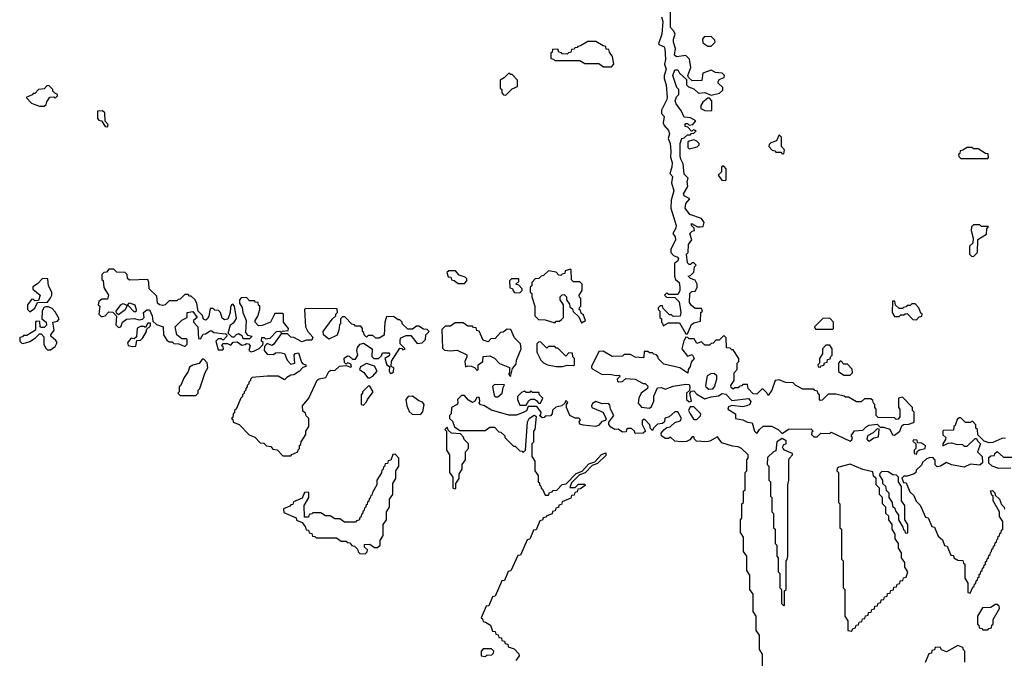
# Model space of a CAD drawing. Extents: x 2889633 to 3052318, y 540750 to 918690.
# Tile 169 of 256: x 2913180 to 2919410, y 720359 to 724397. Entities that reach past the tile are written whole.
import ezdxf

# ---------------------------------------------------------------- set-up
doc = ezdxf.new("R2010")
doc.units = 0

msp = doc.modelspace()

# ---------------------------------------------------------------- linework, layer by layer
at = {"layer": '0CON02XD'}
for points in [[(2917240.8, 724415), (2917248.8, 724385), (2917243.6, 724306.4), (2917222.5, 724245), (2917227.5, 724237.5), (2917255, 724227.5), (2917261.2, 724215), (2917266.2, 724145), (2917260, 724115), (2917271.2, 724085), (2917257.5, 724045), (2917257.5, 724025), (2917271.2, 723985), (2917276.2, 723905), (2917275, 723892.5), (2917240, 723825), (2917240, 723805), (2917257.5, 723785), (2917252.5, 723745), (2917258.3, 723728.3), (2917285, 723697.5), (2917291.2, 723675), (2917283.3, 723645), (2917296, 723615), (2917300.8, 723565), (2917297, 723527), (2917308, 723495), (2917305.8, 723465), (2917293.3, 723425), (2917310, 723405), (2917303.3, 723365), (2917318, 723315), (2917301.2, 723255), (2917300, 723205), (2917333.8, 723095), (2917331.7, 723078.3), (2917312.5, 723045), (2917326.7, 723025), (2917330, 723005), (2917300, 722945), (2917300, 722925), (2917317, 722907), (2917342.5, 722895), (2917347.5, 722885), (2917345, 722872.5), (2917322.5, 722855), (2917322.5, 722775), (2917330, 722755), (2917352.5, 722735), (2917356.7, 722705), (2917356.4, 722683.6), (2917345, 722660), (2917285, 722660), (2917275, 722670), (2917260, 722655), (2917271.7, 722641.7), (2917325, 722640), (2917353, 722613), (2917362.5, 722545), (2917358.3, 722521.7), (2917315, 722520), (2917305, 722530), (2917291.7, 722531.7), (2917251.7, 722571.7), (2917248.3, 722588.3), (2917231.7, 722588.3), (2917220, 722575), (2917220, 722565), (2917230, 722555), (2917230, 722515), (2917240, 722505), (2917240, 722485), (2917248.3, 722478.3), (2917251.7, 722461.7), (2917285, 722480), (2917355, 722480), (2917395, 722410), (2917405, 722410), (2917430.7, 722469.3), (2917445, 722480), (2917488.3, 722491.7), (2917490, 722545), (2917500, 722555), (2917495, 722570), (2917455, 722570), (2917430, 722590), (2917418.3, 722608.3), (2917420, 722665), (2917432.5, 722677.5), (2917455, 722680), (2917466.4, 722703.6), (2917467.5, 722725), (2917455, 722750), (2917425, 722760), (2917410, 722775), (2917425, 722780), (2917445, 722800), (2917450, 722835), (2917460, 722845), (2917445, 722860), (2917435, 722860), (2917425, 722850), (2917415, 722850), (2917405, 722860), (2917400, 722915), (2917410, 722925), (2917412.5, 722975), (2917432.5, 723005), (2917420, 723045), (2917435, 723060), (2917450, 723065), (2917448.3, 723078.3), (2917430, 723095), (2917431.7, 723108.3), (2917468.3, 723088.3), (2917485, 723087.5), (2917505, 723090), (2917510, 723115), (2917495, 723140), (2917420, 723165), (2917390, 723205), (2917394.2, 723235.8), (2917420, 723265), (2917385, 723282.5), (2917380, 723295), (2917407, 723343), (2917402.5, 723375), (2917410, 723395), (2917385, 723420), (2917377.5, 723485), (2917362.5, 723515), (2917360, 723535), (2917360, 723615), (2917370, 723645), (2917385, 723650), (2917405, 723670), (2917425, 723670), (2917431.7, 723678.3), (2917445, 723680), (2917460, 723695), (2917445, 723700), (2917431.7, 723691.7), (2917408.3, 723718.3), (2917391.7, 723721.7), (2917390, 723735), (2917395, 723740), (2917405, 723740), (2917415, 723730), (2917440, 723735), (2917458.3, 723758.3), (2917425, 723777.5), (2917385, 723780), (2917368.3, 723818.3), (2917333.3, 723865), (2917327.5, 723885), (2917335, 723910), (2917350, 723925), (2917350, 723955), (2917338.3, 723968.3), (2917312.5, 724045), (2917325, 724080), (2917345, 724080), (2917355, 724060), (2917398.3, 724018.3), (2917400, 723985), (2917411.7, 723971.7), (2917445, 723960), (2917475, 723932.5), (2917515, 723937.5), (2917555, 723920), (2917607, 723933), (2917628.3, 723951.7), (2917628.3, 723968.3), (2917600, 723995), (2917600, 724005), (2917605, 724020), (2917638.3, 724031.7), (2917640, 724045), (2917625, 724060), (2917583.6, 724063.6), (2917555, 724077.5), (2917501.7, 724058.3), (2917497, 724013), (2917435, 724010), (2917411.7, 724031.7), (2917407.5, 724045), (2917427.5, 724095), (2917418.3, 724148.3), (2917395, 724170), (2917335, 724162.5), (2917323, 724173), (2917330, 724215), (2917316.7, 724255), (2917316.7, 724275), (2917327.5, 724305), (2917320, 724325), (2917298.3, 724348.3), (2917298.8, 724485)], [(2916925, 724100), (2916940, 724115), (2916930, 724165), (2916911.7, 724191.7), (2916908.3, 724208.3), (2916891.7, 724211.7), (2916888.3, 724228.3), (2916871.7, 724231.7), (2916825, 724260), (2916775, 724260), (2916728.3, 724231.7), (2916711.7, 724228.3), (2916708.3, 724221.7), (2916691.7, 724218.3), (2916688.3, 724211.7), (2916671.7, 724208.3), (2916668.3, 724191.7), (2916651.7, 724188.3), (2916645, 724180), (2916611.7, 724181.7), (2916608.3, 724188.3), (2916591.7, 724191.7), (2916585, 724210), (2916551.7, 724208.3), (2916548.3, 724191.7), (2916540, 724185), (2916541.7, 724151.7), (2916558.3, 724148.3), (2916565, 724140), (2916725, 724140), (2916755, 724120), (2916845, 724120), (2916875, 724100), (2916925, 724100)], [(2917555, 724230), (2917580, 724255), (2917578.3, 724268.3), (2917555, 724290), (2917511.7, 724288.3), (2917500, 724275), (2917501.7, 724251.7), (2917535, 724230), (2917555, 724230)], [(2916255, 723920), (2916295, 723960), (2916330, 723975), (2916330, 724015), (2916295, 724050), (2916285, 724050), (2916275, 724060), (2916245, 724030), (2916220, 724015), (2916220, 723965), (2916230, 723955), (2916230, 723935), (2916241.7, 723921.7), (2916255, 723920)], [(2913335, 723850), (2913348.3, 723861.7), (2913351.7, 723878.3), (2913371.7, 723908.3), (2913395, 723910), (2913405, 723900), (2913420, 723915), (2913420, 723925), (2913401.7, 723931.7), (2913390, 723945), (2913390, 723955), (2913365, 723980), (2913351.7, 723978.3), (2913335, 723960), (2913300, 723955), (2913275, 723930), (2913265, 723930), (2913258.3, 723921.7), (2913220, 723905), (2913255, 723870), (2913275, 723860), (2913305, 723850), (2913335, 723850)], [(2917555, 723820), (2917560, 723825), (2917560, 723885), (2917545, 723900), (2917535, 723900), (2917502.5, 723875), (2917490, 723855), (2917490, 723835), (2917515, 723822.5), (2917555, 723820)], [(2913735, 723720), (2913740, 723735), (2913720, 723755), (2913718.3, 723808.3), (2913705, 723820), (2913671.7, 723818.3), (2913671.7, 723771.7), (2913681.7, 723761.7), (2913698.3, 723758.3), (2913721.7, 723721.7), (2913735, 723720)], [(2917415, 723580), (2917425, 723582.5), (2917467, 723593), (2917480, 723605), (2917480, 723615), (2917465, 723630), (2917445, 723637.5), (2917415, 723630), (2917408.3, 723621.7), (2917408.3, 723588.3), (2917415, 723580)], [(2918015, 723550), (2918020, 723575), (2918000, 723595), (2918000, 723655), (2917985, 723670), (2917968.3, 723631.7), (2917931.7, 723618.3), (2917921.7, 723608.3), (2917920, 723595), (2917941.7, 723571.7), (2917958.3, 723568.3), (2917965, 723560), (2917995, 723560), (2918001.7, 723551.7), (2918015, 723550)], [(2919305, 723520), (2919310, 723525), (2919308.3, 723548.3), (2919291.7, 723551.7), (2919245, 723580), (2919215, 723580), (2919205, 723590), (2919175, 723590), (2919148.3, 723571.7), (2919131.7, 723568.3), (2919128.3, 723551.7), (2919120, 723545), (2919121.7, 723531.7), (2919135, 723520), (2919305, 723520)], [(2917645, 723380), (2917650, 723385), (2917650, 723455), (2917635, 723470), (2917625, 723470), (2917620, 723465), (2917620, 723435), (2917600, 723415), (2917621.7, 723381.7), (2917645, 723380)], [(2919215, 722900), (2919240, 722925), (2919241.7, 723008.3), (2919298.3, 723041.7), (2919300, 723075), (2919310, 723090), (2919265, 723090), (2919255, 723100), (2919215, 723100), (2919201.7, 723088.3), (2919200, 723065), (2919212.5, 723015), (2919210, 722985), (2919190, 722965), (2919190, 722915), (2919201.7, 722901.7), (2919215, 722900)], [(2914645, 722297.5), (2914665, 722302.5), (2914695, 722317.5), (2914718.3, 722341.7), (2914720, 722355), (2914710, 722365), (2914712.5, 722387.5), (2914727, 722387), (2914735, 722380), (2914765, 722382.5), (2914803.9, 722426.1), (2914825, 722427.5), (2914835, 722420), (2914843, 722427), (2914878.3, 722431.7), (2914880, 722445), (2914850, 722485), (2914850, 722535), (2914845, 722540), (2914795, 722540), (2914766.4, 722483.6), (2914715, 722462.5), (2914691.7, 722461.7), (2914670, 722485), (2914670, 722495), (2914687, 722523), (2914700, 722565), (2914700, 722585), (2914691.7, 722591.7), (2914688.3, 722608.3), (2914671.7, 722611.7), (2914665, 722620), (2914635, 722620), (2914615, 722640), (2914581.7, 722638.3), (2914570, 722625), (2914570, 722605), (2914587, 722577), (2914592.5, 722545), (2914612.5, 722495), (2914608.3, 722418.3), (2914621.7, 722401.7), (2914650, 722395), (2914635, 722380), (2914595, 722380), (2914590, 722395), (2914565, 722410), (2914550, 722405), (2914535, 722390), (2914525, 722390), (2914500, 722415), (2914513, 722467), (2914536.4, 722483.6), (2914551.7, 722508.3), (2914540, 722585), (2914528.3, 722598.3), (2914520, 722595), (2914513, 722577), (2914512.5, 722545), (2914496.7, 722503.3), (2914475, 722500), (2914460.7, 722510.7), (2914450, 722545), (2914438.3, 722558.3), (2914415, 722560), (2914405, 722570), (2914385, 722570), (2914377, 722523), (2914366.4, 722503.6), (2914355, 722497.5), (2914343.6, 722503.6), (2914337, 722527), (2914310, 722555), (2914301.7, 722601.7), (2914290, 722625), (2914265, 722650), (2914255, 722650), (2914245, 722660), (2914225, 722660), (2914195, 722630), (2914181.7, 722628.3), (2914175, 722620), (2914125, 722620), (2914100, 722595), (2914085, 722590), (2914065, 722593.3), (2914052.5, 722605), (2914048.3, 722648.3), (2914000, 722695), (2913997.5, 722735), (2913990, 722755), (2913875, 722750), (2913861.7, 722761.7), (2913860, 722785), (2913848.3, 722798.3), (2913795, 722800), (2913775, 722820), (2913745, 722820), (2913728.3, 722801.7), (2913711.7, 722798.3), (2913700, 722785), (2913700, 722755), (2913707.5, 722747.5), (2913713, 722703), (2913742.5, 722655), (2913735, 722630), (2913700.7, 722629.3), (2913680, 722615), (2913677.5, 722595), (2913687.5, 722585), (2913680, 722535), (2913695, 722520), (2913705, 722520), (2913720, 722525), (2913745, 722550), (2913768.3, 722548.3), (2913791.7, 722521.7), (2913788.3, 722468.3), (2913805, 722450), (2913820, 722455), (2913830, 722485), (2913855, 722502.5), (2913905, 722507.5), (2913935, 722500), (2913957, 722503), (2913967.5, 722515), (2913963.9, 722546.1), (2913985, 722562.5), (2914001.7, 722561.7), (2914017.5, 722525), (2914021.7, 722491.7), (2914045, 722470), (2914087.5, 722455), (2914090, 722405), (2914110.7, 722370.7), (2914125, 722360), (2914145, 722360), (2914155, 722350), (2914187, 722347), (2914225, 722330), (2914240, 722345), (2914240, 722375), (2914235, 722380), (2914205, 722380), (2914173.8, 722403.8), (2914163.3, 722455), (2914205, 722497.5), (2914240, 722515), (2914240, 722545), (2914275, 722552.5), (2914302.5, 722515), (2914280, 722495), (2914280, 722485), (2914306.7, 722455), (2914311.7, 722381.7), (2914325, 722380), (2914341.7, 722408.3), (2914355, 722410), (2914385, 722430), (2914395, 722430), (2914408.3, 722418.3), (2914481.7, 722411.7), (2914488.3, 722408.3), (2914490, 722395), (2914468.3, 722371.7), (2914455, 722380), (2914435, 722380), (2914420, 722365), (2914435, 722310), (2914465, 722310), (2914470, 722315), (2914468.3, 722328.3), (2914460, 722335), (2914465, 722350), (2914495, 722350), (2914515, 722340), (2914531.7, 722358.3), (2914555, 722360), (2914585, 722340), (2914607, 722343), (2914615, 722350), (2914628.3, 722348.3), (2914637.5, 722335), (2914630, 722305), (2914645, 722297.5)], [(2915995, 722730), (2916010, 722745), (2916008.3, 722758.3), (2915998.3, 722768.3), (2915961.7, 722781.7), (2915938.3, 722808.3), (2915895, 722810), (2915881.7, 722798.3), (2915891.7, 722771.7), (2915908.3, 722768.3), (2915911.7, 722751.7), (2915928.3, 722748.3), (2915955, 722730), (2915995, 722730)], [(2916735, 722480), (2916760, 722495), (2916748.3, 722528.3), (2916731.7, 722541.7), (2916728.3, 722558.3), (2916720, 722565), (2916721.7, 722578.3), (2916730, 722585), (2916730, 722635), (2916721.7, 722641.7), (2916720, 722655), (2916740, 722685), (2916740, 722725), (2916725, 722740), (2916685, 722740), (2916671.7, 722751.7), (2916670, 722815), (2916665, 722820), (2916631.7, 722808.3), (2916628.3, 722791.7), (2916611.7, 722788.3), (2916605, 722780), (2916591.7, 722781.7), (2916575, 722800), (2916525, 722810), (2916495, 722780), (2916480, 722775), (2916465, 722760), (2916441.7, 722758.3), (2916420, 722735), (2916420, 722715), (2916410, 722705), (2916410, 722675), (2916420, 722665), (2916420, 722645), (2916440, 722585), (2916440, 722525), (2916461.7, 722501.7), (2916505, 722500), (2916565, 722480), (2916575, 722490), (2916595, 722490), (2916608.3, 722501.7), (2916620, 722515), (2916620, 722595), (2916600, 722625), (2916600, 722645), (2916611.7, 722658.3), (2916625, 722660), (2916640, 722645), (2916640, 722625), (2916658.3, 722598.3), (2916661.7, 722581.7), (2916678.3, 722568.3), (2916681.7, 722551.7), (2916718.3, 722518.3), (2916735, 722480)], [(2913245, 722550), (2913276.4, 722573.6), (2913291.7, 722608.3), (2913355, 722610), (2913372.5, 722635), (2913382.5, 722655), (2913382.5, 722675), (2913362.5, 722715), (2913358.3, 722758.3), (2913325, 722760), (2913293, 722727), (2913263, 722707), (2913263.6, 722693.6), (2913310, 722655), (2913298.3, 722621.7), (2913275, 722620), (2913265, 722630), (2913255, 722627.5), (2913230, 722595), (2913230, 722565), (2913245, 722550)], [(2916345, 722670), (2916360, 722685), (2916360, 722695), (2916338.3, 722718.3), (2916320, 722725), (2916338.3, 722741.7), (2916338.3, 722758.3), (2916291.7, 722758.3), (2916280, 722745), (2916281.7, 722701.7), (2916298.3, 722698.3), (2916301.7, 722681.7), (2916311.7, 722671.7), (2916345, 722670)], [(2918855, 722500), (2918871.7, 722518.3), (2918888.3, 722521.7), (2918890, 722535), (2918881.7, 722541.7), (2918870, 722575), (2918845, 722600), (2918825, 722600), (2918815, 722590), (2918795, 722590), (2918788.3, 722581.7), (2918771.7, 722578.3), (2918765, 722570), (2918745, 722570), (2918721.7, 722591.7), (2918718.3, 722618.3), (2918701.7, 722618.3), (2918700, 722545), (2918715, 722520), (2918745, 722520), (2918755, 722530), (2918775, 722530), (2918781.7, 722538.3), (2918795, 722540), (2918831.7, 722501.7), (2918855, 722500)], [(2913375, 722310), (2913405, 722330), (2913417.5, 722355), (2913409.3, 722369.3), (2913377.5, 722395), (2913377.5, 722405), (2913397.5, 722435), (2913390, 722485), (2913418.3, 722491.7), (2913430, 722505), (2913405, 722550), (2913385, 722570), (2913361.7, 722581.7), (2913345, 722582.5), (2913333.6, 722576.4), (2913322.5, 722555), (2913320, 722505), (2913347.5, 722485), (2913350, 722465), (2913335, 722450), (2913315, 722450), (2913310, 722455), (2913308.3, 722488.3), (2913285, 722490), (2913280, 722485), (2913280, 722435), (2913225, 722400), (2913205, 722400), (2913198.3, 722391.7), (2913181.7, 722388.3), (2913180, 722365), (2913195, 722350), (2913217, 722353), (2913245, 722362.5), (2913280, 722385), (2913305, 722410), (2913315, 722410), (2913331.7, 722391.7), (2913333.6, 722343.6), (2913345, 722320), (2913355, 722310), (2913375, 722310)], [(2913805, 722530), (2913791.7, 722541.7), (2913790, 722555), (2913820, 722595), (2913835, 722602.5), (2913860, 722590), (2913875, 722607.5), (2913907.5, 722595), (2913917.5, 722565), (2913915, 722550), (2913905, 722550), (2913868.3, 722588.3), (2913860, 722590), (2913846.4, 722563.6), (2913805, 722530)], [(2914895, 721640), (2914901.7, 721648.3), (2914940, 721665), (2914941.7, 721678.3), (2914950, 721685), (2914950, 721705), (2914958.3, 721711.7), (2914961.7, 721728.3), (2914990, 721775), (2914990, 721795), (2915010, 721825), (2915010, 721875), (2914991.7, 721891.7), (2914988.3, 721908.3), (2914971.7, 721921.7), (2914970, 721955), (2915010, 722005), (2915062.3, 722117.7), (2915075, 722126.7), (2915116.1, 722133.9), (2915135, 722173.3), (2915149.3, 722180.7), (2915175, 722180), (2915203.6, 722206.4), (2915245, 722210), (2915275, 722200), (2915280, 722205), (2915275, 722220), (2915255, 722227.5), (2915245, 722220), (2915235, 722230), (2915233.9, 722256.1), (2915255, 722272.5), (2915265, 722270), (2915285, 722250), (2915305, 722250), (2915320, 722275), (2915312.5, 722305), (2915317.5, 722325), (2915333.9, 722346.1), (2915355, 722352.5), (2915410, 722315), (2915408.3, 722268.3), (2915420, 722255), (2915450, 722255), (2915468.3, 722271.7), (2915475, 722290), (2915515, 722290), (2915520, 722285), (2915518.3, 722271.7), (2915490, 722255), (2915502.5, 722215), (2915520, 722205), (2915517.5, 722175), (2915525, 722162.5), (2915535, 722162.5), (2915545, 722170), (2915547.5, 722195), (2915530, 722205), (2915533, 722237), (2915585, 722320), (2915598.3, 722318.3), (2915605, 722310), (2915620, 722315), (2915588.3, 722348.3), (2915587, 722373), (2915592.5, 722385), (2915625, 722400), (2915655, 722400), (2915695, 722350), (2915727, 722353), (2915747.5, 722375), (2915750, 722405), (2915770, 722425), (2915758.3, 722438.3), (2915735, 722440), (2915705, 722460), (2915691.7, 722458.3), (2915665, 722440), (2915635, 722440), (2915600, 722475), (2915600, 722485), (2915585, 722500), (2915575, 722500), (2915545, 722520), (2915501.7, 722518.3), (2915490, 722485), (2915487, 722403), (2915455, 722383.3), (2915433, 722383), (2915415, 722400), (2915385, 722400), (2915375, 722390), (2915360, 722405), (2915358.3, 722418.3), (2915350, 722425), (2915350, 722445), (2915338.3, 722458.3), (2915305, 722460), (2915298.3, 722468.3), (2915281.7, 722471.7), (2915238.3, 722518.3), (2915221.7, 722518.3), (2915210, 722505), (2915210, 722475), (2915203, 722467), (2915200, 722435), (2915188.3, 722401.7), (2915135, 722377.5), (2915102.5, 722405), (2915100, 722425), (2915157, 722503), (2915180, 722525), (2915180, 722535), (2915190, 722545), (2915188.3, 722568.3), (2914988.3, 722571.7), (2914982.5, 722565), (2914987.5, 722455), (2915002.5, 722425), (2915035, 722390), (2915029.3, 722370.7), (2914995, 722370), (2914965, 722360), (2914915, 722387.5), (2914895, 722390), (2914875, 722410), (2914835, 722410), (2914785, 722342.5), (2914775, 722337.5), (2914745, 722350), (2914728.3, 722331.7), (2914727.5, 722305), (2914745, 722282.5), (2914785, 722280), (2914798.3, 722291.7), (2914825, 722293.3), (2914856.1, 722286.1), (2914872.5, 722245), (2914895, 722220), (2914920, 722225), (2914917.5, 722275), (2914923.9, 722286.1), (2914945, 722290), (2914962.5, 722232.5), (2914971.7, 722221.7), (2914990, 722215), (2914990, 722205), (2914971.7, 722198.3), (2914950, 722175), (2914915, 722152.5), (2914895, 722150), (2914870, 722135), (2914855, 722120), (2914815, 722142.5), (2914745, 722143.3), (2914650, 722135), (2914640, 722125), (2914640, 722115), (2914630, 722105), (2914630, 722095), (2914620, 722085), (2914620, 722075), (2914610, 722065), (2914610, 722055), (2914600, 722045), (2914600, 722035), (2914590, 722025), (2914590, 722015), (2914580, 722005), (2914550, 721935), (2914540, 721925), (2914538.3, 721911.7), (2914530, 721905), (2914528.3, 721881.7), (2914520, 721875), (2914528.3, 721868.3), (2914531.7, 721851.7), (2914568.3, 721838.3), (2914631.7, 721771.7), (2914668.3, 721758.3), (2914701.7, 721721.7), (2914725, 721720), (2914741.7, 721701.7), (2914768.3, 721698.3), (2914781.7, 721681.7), (2914808.3, 721678.3), (2914845, 721640), (2914895, 721640)], [(2918325, 722440), (2918330, 722445), (2918330, 722485), (2918305, 722510), (2918261.7, 722508.3), (2918210, 722455), (2918215, 722440), (2918325, 722440)], [(2913895, 722330), (2913915, 722332.5), (2913921.7, 722368.3), (2913945, 722370), (2913960, 722385), (2913982.5, 722425), (2913982.5, 722437.5), (2914008.3, 722461.7), (2914008.3, 722478.3), (2913991.7, 722478.3), (2913975, 722450), (2913965, 722457.5), (2913945, 722457.5), (2913923.6, 722446.4), (2913918.3, 722391.7), (2913905, 722380), (2913885, 722382.5), (2913871.7, 722368.3), (2913863, 722353), (2913867, 722337), (2913895, 722330)], [(2916285, 722140), (2916298.3, 722191.7), (2916321.7, 722218.3), (2916322.5, 722245), (2916352.5, 722315), (2916348.3, 722348.3), (2916310, 722385), (2916288.3, 722438.3), (2916265, 722440), (2916238.3, 722421.7), (2916221.7, 722418.3), (2916188.3, 722381.7), (2916161.7, 722378.3), (2916145, 722360), (2916111.7, 722371.7), (2916088.3, 722428.3), (2916071.7, 722431.7), (2916068.3, 722448.3), (2916051.7, 722451.7), (2916045, 722460), (2916015, 722460), (2915985, 722480), (2915935, 722480), (2915905, 722460), (2915871.7, 722458.3), (2915851.7, 722438.3), (2915855, 722320), (2915868.3, 722308.3), (2915905, 722302.5), (2915947, 722307), (2916008.3, 722278.3), (2916010, 722265), (2915997.5, 722235), (2916001.7, 722201.7), (2916012.5, 722207.5), (2916037, 722207), (2916058.3, 722198.3), (2916075, 722180), (2916080, 722185), (2916080, 722215), (2916110, 722235), (2916111.7, 722268.3), (2916155, 722272.5), (2916185, 722257.5), (2916215, 722222.5), (2916278.3, 722198.3), (2916280, 722165), (2916272.5, 722155), (2916285, 722140)], [(2918435, 721732.5), (2918445, 721740), (2918450, 721755), (2918440, 721765), (2918461.7, 721798.3), (2918515, 721802.5), (2918535, 721822.5), (2918555, 721832.5), (2918605, 721840), (2918625, 721820), (2918645, 721820), (2918685, 721807.5), (2918701.7, 721771.7), (2918715, 721770), (2918750, 721795), (2918761.7, 721828.3), (2918771.7, 721838.3), (2918805, 721840), (2918835, 721850), (2918840, 721855), (2918840, 721915), (2918830, 721925), (2918830, 721945), (2918765, 722010), (2918740, 722005), (2918740, 721945), (2918750, 721935), (2918750, 721885), (2918738.3, 721871.7), (2918725, 721870), (2918715, 721880), (2918611.7, 721881.7), (2918600, 721895), (2918600, 721935), (2918590, 721945), (2918590, 721965), (2918581.7, 721971.7), (2918578.3, 721988.3), (2918565, 722000), (2918525, 722000), (2918505, 721980), (2918475, 721980), (2918425, 722010), (2918405, 722010), (2918397, 722017), (2918345, 722030), (2918295, 722030), (2918258.3, 721991.7), (2918245, 721990), (2918240, 721995), (2918240, 722025), (2918231.7, 722031.7), (2918228.3, 722048.3), (2918211.7, 722051.7), (2918205, 722060), (2918135, 722060), (2918090, 722085), (2918075, 722100), (2918025, 722102.5), (2917985, 722120), (2917960, 722115), (2917940, 722055), (2917915, 722020), (2917908.3, 722038.3), (2917885, 722060), (2917875, 722060), (2917845, 722030), (2917821.7, 722031.7), (2917790, 722065), (2917785, 722090), (2917755, 722090), (2917748.3, 722081.7), (2917731.7, 722078.3), (2917725, 722070), (2917705, 722070), (2917695, 722060), (2917681.7, 722071.7), (2917680, 722085), (2917700, 722115), (2917700, 722165), (2917720, 722185), (2917720, 722225), (2917730, 722235), (2917730, 722255), (2917695, 722310), (2917685, 722310), (2917675, 722320), (2917651.7, 722321.7), (2917650, 722385), (2917635, 722400), (2917605, 722370), (2917585, 722370), (2917568.3, 722351.7), (2917555, 722350), (2917545, 722340), (2917515, 722340), (2917495, 722360), (2917465, 722350), (2917448.3, 722378.3), (2917415, 722380), (2917408.3, 722388.3), (2917395, 722390), (2917383, 722367), (2917370, 722315), (2917405, 722270), (2917435, 722280), (2917447.5, 722255), (2917428.3, 722231.7), (2917422.5, 722205), (2917410, 722185), (2917408.3, 722161.7), (2917356.7, 722196.7), (2917255, 722220), (2917221.7, 722251.7), (2917218.3, 722268.3), (2917208.3, 722278.3), (2917191.7, 722281.7), (2917185, 722290), (2917165, 722290), (2917155, 722300), (2917131.7, 722298.3), (2917130, 722265), (2917125, 722260), (2917075, 722262.5), (2917045, 722280), (2917005, 722280), (2916995, 722270), (2916928.3, 722268.3), (2916871.7, 722301.7), (2916845, 722300), (2916797.5, 722205), (2916797.5, 722195), (2916806.4, 722186.4), (2916865, 722153.3), (2916914.1, 722155.9), (2916955, 722147.5), (2916975, 722150), (2916978.3, 722141.7), (2916960, 722125), (2916961.7, 722111.7), (2916968.3, 722108.3), (2916995, 722110), (2917015, 722127.5), (2917075, 722123.3), (2917125, 722097.5), (2917137, 722097), (2917155, 722080), (2917152.5, 722065), (2917112.5, 722035), (2917097.5, 722005), (2917093.3, 721973.3), (2917115, 721947.5), (2917165, 721940), (2917178.3, 721951.7), (2917192.5, 721985), (2917193, 722017), (2917215, 722070), (2917241.7, 722071.7), (2917265, 722060), (2917315, 722080), (2917395, 722092.5), (2917415, 722090), (2917420, 722075), (2917418.3, 722051.7), (2917400, 722035), (2917400, 721995), (2917415, 721980), (2917430, 721985), (2917420, 722035), (2917431.7, 722048.3), (2917445, 722050), (2917465, 722030), (2917515, 722000), (2917555, 722013.3), (2917601.7, 722018.3), (2917625, 722032.5), (2917648.3, 722028.3), (2917685, 721990), (2917791.7, 722001.7), (2917806.4, 721983.6), (2917800, 721965), (2917780, 721955), (2917755, 721950), (2917687, 721957), (2917665, 721950), (2917660, 721935), (2917710, 721905), (2917710, 721875), (2917755, 721867.5), (2917785, 721852.5), (2917815, 721847.5), (2917830, 721795), (2917845, 721780), (2917860, 721805), (2917885, 721827.5), (2917937, 721827), (2917980, 721805), (2918005, 721780), (2918045, 721807.5), (2918185, 721810), (2918200, 721795), (2918191.7, 721788.3), (2918190, 721775), (2918205, 721760), (2918225, 721760), (2918248.3, 721781.7), (2918305, 721780), (2918315, 721790), (2918435, 721732.5)], [(2916615, 722203.3), (2916645, 722212.5), (2916685, 722210), (2916690, 722215), (2916690, 722255), (2916680, 722265), (2916678.3, 722288.3), (2916655, 722290), (2916635, 722270), (2916585, 722320), (2916575, 722320), (2916565, 722330), (2916525, 722330), (2916515, 722320), (2916475, 722360), (2916461.7, 722358.3), (2916451.7, 722348.3), (2916452.5, 722295), (2916477.5, 722245), (2916495, 722226.7), (2916520, 722215), (2916575, 722203.3), (2916615, 722203.3)], [(2918245, 722200), (2918251.7, 722208.3), (2918268.3, 722211.7), (2918271.7, 722228.3), (2918288.3, 722231.7), (2918291.7, 722248.3), (2918308.3, 722251.7), (2918311.7, 722268.3), (2918320, 722275), (2918320, 722315), (2918305, 722340), (2918281.7, 722338.3), (2918260, 722315), (2918260, 722285), (2918240, 722255), (2918240, 722225), (2918230, 722215), (2918231.7, 722201.7), (2918245, 722200)], [(2914295, 722020), (2914310, 722035), (2914310, 722055), (2914320, 722065), (2914353, 722167), (2914370, 722195), (2914367, 722227), (2914345, 722250), (2914335, 722250), (2914316.1, 722223.9), (2914275, 722212.5), (2914255, 722200), (2914247, 722173), (2914220, 722135), (2914198.3, 722081.7), (2914190, 722075), (2914190, 722045), (2914180, 722035), (2914195, 722020), (2914295, 722020)], [(2915395, 722133.3), (2915415, 722142.5), (2915442.5, 722175), (2915425, 722206.7), (2915375, 722222.5), (2915337, 722203), (2915330, 722185), (2915355, 722167.5), (2915383.6, 722133.6), (2915395, 722133.3)], [(2918435, 722150), (2918450, 722165), (2918448.3, 722188.3), (2918418.3, 722218.3), (2918395, 722220), (2918378.3, 722238.3), (2918371.7, 722238.3), (2918360, 722225), (2918361.7, 722171.7), (2918395, 722150), (2918435, 722150)], [(2917540.5, 722060.4), (2917565, 722063.3), (2917576.2, 722075), (2917590, 722125), (2917590, 722145), (2917575, 722160), (2917553, 722157), (2917530, 722145), (2917520, 722085), (2917522.5, 722075), (2917540.5, 722060.4)], [(2915355, 721960), (2915375, 721980), (2915380, 721995), (2915417.5, 722045), (2915395, 722080), (2915385, 722080), (2915350, 722045), (2915350, 722035), (2915340, 722025), (2915340, 721965), (2915355, 721960)], [(2916205, 722012.5), (2916232.5, 722035), (2916238.3, 722071.7), (2916248.3, 722088.3), (2916185, 722090), (2916171.7, 722078.3), (2916181.7, 722021.7), (2916192.5, 722012.5), (2916205, 722012.5)], [(2915715, 721900), (2915731.7, 721918.3), (2915740, 721965), (2915728.3, 721978.3), (2915705, 721986.7), (2915665.9, 722015.9), (2915637.5, 722015), (2915622.5, 721995), (2915630, 721955), (2915645, 721920), (2915663, 721903), (2915715, 721900)], [(2917880, 720295), (2917880, 720385), (2917860, 720415), (2917860, 720505), (2917840, 720535), (2917840, 720625), (2917820, 720655), (2917820, 720765), (2917800, 720795), (2917800, 720885), (2917780, 720915), (2917780, 721005), (2917760, 721035), (2917760, 721125), (2917740, 721155), (2917740, 721235), (2917750, 721245), (2917750, 721335), (2917760, 721345), (2917760, 721415), (2917770, 721425), (2917770, 721535), (2917780, 721545), (2917780, 721615), (2917790, 721625), (2917790, 721645), (2917746.4, 721686.4), (2917727, 721697), (2917690.7, 721700.7), (2917621.7, 721721.7), (2917595, 721760), (2917547, 721733), (2917525, 721727.5), (2917463, 721733), (2917450, 721745), (2917445, 721760), (2917435, 721760), (2917419.3, 721740.7), (2917399.3, 721730.7), (2917365, 721727.5), (2917325, 721732.5), (2917297.5, 721757.5), (2917285, 721750), (2917265, 721750), (2917240, 721765), (2917238.3, 721781.7), (2917256.7, 721803.3), (2917275, 721817.5), (2917295, 721822.5), (2917325, 721850), (2917359.3, 721860.7), (2917367.5, 721875), (2917345, 721917.5), (2917325, 721917.5), (2917290, 721885), (2917261.7, 721878.3), (2917260, 721855), (2917247, 721843), (2917215, 721840), (2917190, 721815), (2917185, 721800), (2917171.7, 721811.7), (2917167.5, 721835), (2917135, 721870), (2917125, 721870), (2917118.3, 721861.7), (2917118.3, 721838.3), (2917140, 721795), (2917125, 721782.5), (2917075, 721780), (2917070, 721795), (2917051.7, 721811.7), (2917028.3, 721811.7), (2917020, 721805), (2917018.3, 721791.7), (2916995, 721790), (2916967, 721807), (2916945, 721806.7), (2916920.7, 721820.7), (2916908.3, 721838.3), (2916908.3, 721851.7), (2916940, 721895), (2916917.5, 721935), (2916915, 721960), (2916905, 721970), (2916865, 721967.5), (2916825, 721982.5), (2916805, 721970), (2916797.5, 721955), (2916800, 721945), (2916870, 721915), (2916890, 721875), (2916887.5, 721862.5), (2916863, 721857), (2916845, 721832.5), (2916825, 721823.8), (2916745, 721832.5), (2916725, 721840), (2916720, 721855), (2916727.5, 721867.5), (2916717.5, 721877.5), (2916695, 721877.5), (2916660, 721895), (2916640, 721945), (2916640, 721965), (2916647.5, 721977.5), (2916635, 721990), (2916628.3, 721971.7), (2916610, 721955), (2916573, 721947), (2916551.7, 721928.3), (2916550, 721905), (2916538.3, 721891.7), (2916505, 721890), (2916498.3, 721881.7), (2916485, 721880), (2916470, 721895), (2916478.3, 721901.7), (2916480, 721915), (2916451.7, 721951.7), (2916398.3, 721951.7), (2916386.4, 721923.6), (2916370, 721915), (2916323, 721897), (2916275, 721896.7), (2916165, 721927.5), (2916117, 721957), (2916095, 721962.5), (2916087.5, 721975), (2916092.5, 721985), (2916090, 722005), (2916085, 722010), (2916071.7, 722008.3), (2916060, 721985), (2916045, 721977.5), (2916020.7, 721990.7), (2915995, 722020), (2915975, 722020), (2915950, 721995), (2915952.5, 721975), (2915947.5, 721965), (2915912.5, 721945), (2915910, 721905), (2915900, 721895), (2915900, 721875), (2915918.3, 721858.3), (2915931.7, 721821.7), (2915965, 721800), (2916125, 721800), (2916155, 721820), (2916185, 721820), (2916211.7, 721791.7), (2916225, 721790), (2916250, 721765), (2916250, 721755), (2916305, 721700), (2916315, 721700), (2916345, 721670), (2916358.3, 721668.3), (2916365, 721660), (2916380, 721675), (2916392.5, 721855), (2916403.6, 721876.4), (2916430, 721895), (2916437.5, 721897.5), (2916448.3, 721888.3), (2916440, 721805), (2916430, 721795), (2916430, 721725), (2916420, 721715), (2916420, 721635), (2916440, 721605), (2916440, 721545), (2916460, 721515), (2916460, 721475), (2916468.3, 721468.3), (2916470, 721455), (2916478.3, 721448.3), (2916480, 721435), (2916488.3, 721428.3), (2916505, 721390), (2916525, 721390), (2916531.7, 721408.3), (2916548.3, 721411.7), (2916555, 721420), (2916578.3, 721421.7), (2916611.7, 721458.3), (2916638.3, 721461.7), (2916701.7, 721528.3), (2916738.3, 721541.7), (2916781.7, 721588.3), (2916818.3, 721601.7), (2916861.7, 721648.3), (2916888.3, 721658.3), (2916888.3, 721641.7), (2916835, 721590), (2916801.7, 721578.3), (2916758.3, 721531.7), (2916721.7, 721518.3), (2916671.7, 721468.3), (2916660, 721440), (2916695, 721440), (2916715, 721460), (2916755, 721460), (2916758.3, 721451.7), (2916728.3, 721431.7), (2916711.7, 721428.3), (2916708.3, 721411.7), (2916691.7, 721408.3), (2916688.3, 721391.7), (2916671.7, 721388.3), (2916668.3, 721371.7), (2916611.7, 721348.3), (2916608.3, 721331.7), (2916591.7, 721328.3), (2916588.3, 721311.7), (2916571.7, 721308.3), (2916568.3, 721291.7), (2916551.7, 721288.3), (2916548.3, 721271.7), (2916515, 721260)], [(2916385, 721960), (2916400.7, 721989.3), (2916415, 721997.5), (2916437, 721997), (2916450, 721990), (2916461.7, 721971.7), (2916475, 721972.5), (2916490, 722005), (2916470, 722025), (2916465, 722040), (2916425, 722040), (2916415, 722050), (2916405, 722040), (2916385, 722040), (2916375, 722047.5), (2916355, 722040), (2916330, 722015), (2916330, 721995), (2916345, 721960), (2916385, 721960)], [(2917465, 721870), (2917488.3, 721891.7), (2917490, 721905), (2917445, 721950), (2917421.7, 721948.3), (2917412.5, 721925), (2917422.5, 721905), (2917445, 721870), (2917465, 721870)], [(2919418.3, 721751.7), (2919395, 721750), (2919337, 721723), (2919315, 721722.5), (2919281.7, 721731.7), (2919241.7, 721771.7), (2919240, 721805), (2919230, 721815), (2919230, 721835), (2919208.3, 721858.3), (2919195, 721850), (2919165, 721850), (2919135, 721880), (2919125, 721880), (2919111.7, 721868.3), (2919098.3, 721831.7), (2919090, 721825), (2919088.3, 721801.7), (2919025, 721800), (2919020, 721795), (2919021.7, 721771.7), (2919040, 721755), (2919038.3, 721741.7), (2919020, 721715), (2919021.7, 721701.7), (2919055, 721720), (2919075, 721722.5), (2919105, 721712.5), (2919145, 721710), (2919155, 721700), (2919175, 721700), (2919225, 721750), (2919235, 721750), (2919240, 721735), (2919260, 721715), (2919240, 721665), (2919270, 721635), (2919272.5, 721595), (2919255, 721580), (2919197, 721587), (2919155, 721567.5), (2919075, 721582.5), (2919045, 721597.5), (2919007, 721573), (2918985, 721570), (2918973, 721583), (2918971.7, 721611.7), (2918958.3, 721628.3), (2918935, 721626.7), (2918915, 721617.5), (2918893.3, 721596.7), (2918885, 721580), (2918851.7, 721548.3), (2918850, 721535), (2918840, 721525), (2918795, 721510), (2918775, 721510), (2918761.7, 721498.3), (2918771.7, 721471.7), (2918788.3, 721468.3), (2918811.7, 721411.7), (2918838.3, 721388.3), (2918851.7, 721351.7), (2918878.3, 721328.3), (2918911.7, 721251.7), (2918928.3, 721248.3), (2918951.7, 721191.7), (2918968.3, 721188.3), (2918991.7, 721131.7), (2919018.3, 721108.3), (2919031.7, 721071.7), (2919048.3, 721068.3), (2919071.7, 721011.7), (2919088.3, 721008.3), (2919090, 720995), (2919115, 720980), (2919148.3, 720978.3), (2919151.7, 720961.7), (2919160, 720955), (2919160, 720865), (2919180, 720835), (2919180, 720775), (2919195, 720770)], [(2915935, 721430), (2915940, 721435), (2915940, 721465), (2915960, 721495), (2915960, 721525), (2915980, 721555), (2915980, 721585), (2916000, 721615), (2916000, 721665), (2916020, 721685), (2916020, 721715), (2915991.7, 721741.7), (2915988.3, 721758.3), (2915968.3, 721778.3), (2915911.7, 721781.7), (2915891.7, 721801.7), (2915885, 721820), (2915870, 721805), (2915880, 721795), (2915880, 721675), (2915900, 721645), (2915900, 721535), (2915920, 721505), (2915920, 721435), (2915935, 721430)], [(2918555, 721732.5), (2918585, 721752.5), (2918615, 721760), (2918618.3, 721808.3), (2918605, 721810), (2918580, 721785), (2918543.6, 721766.4), (2918540, 721745), (2918555, 721732.5)], [(2918015, 720690), (2918020, 720695), (2918020, 720785), (2918030, 720795), (2918030, 720975), (2918037, 720983), (2918040, 721005), (2918040, 721455), (2918047.5, 721485), (2918047.5, 721615), (2918050, 721625), (2918070, 721645), (2918070, 721655), (2918020, 721675), (2918010, 721685), (2918007.5, 721695), (2918015, 721710), (2918030, 721715), (2918030, 721735), (2918005, 721750), (2917971.7, 721728.3), (2917965, 721670), (2917950, 721665), (2917911.7, 721628.3), (2917910, 721585), (2917920, 721575), (2917920, 721485), (2917930, 721475), (2917930, 721385), (2917940, 721375), (2917940, 721285), (2917950, 721275), (2917950, 721185), (2917960, 721175), (2917960, 721085), (2917970, 721075), (2917970, 721005), (2917980, 720995), (2917980, 720905), (2917990, 720895), (2917990, 720805), (2918000, 720795), (2918000, 720705), (2918015, 720690)], [(2918855, 721650), (2918861.7, 721668.3), (2918872.5, 721677.5), (2918910, 721685), (2918911.7, 721701.7), (2918885, 721720), (2918861.7, 721721.7), (2918858.3, 721738.3), (2918835, 721740), (2918831.7, 721731.7), (2918850, 721715), (2918850, 721685), (2918840, 721675), (2918840, 721655), (2918855, 721650)], [(2915365, 721020), (2915378.3, 721031.7), (2915380, 721045), (2915361.7, 721061.7), (2915361.7, 721078.3), (2915395, 721080), (2915425, 721060), (2915445, 721060), (2915460, 721075), (2915460, 721105), (2915480, 721135), (2915480, 721205), (2915500, 721235), (2915500, 721285), (2915520, 721315), (2915520, 721365), (2915540, 721395), (2915540, 721465), (2915560, 721495), (2915560, 721545), (2915580, 721575), (2915580, 721625), (2915555, 721650), (2915541.7, 721648.3), (2915528.3, 721611.7), (2915511.7, 721608.3), (2915508.3, 721591.7), (2915491.7, 721588.3), (2915488.3, 721571.7), (2915481.7, 721568.3), (2915478.3, 721551.7), (2915471.7, 721548.3), (2915468.3, 721531.7), (2915440, 721485), (2915440, 721455), (2915411.7, 721408.3), (2915408.3, 721391.7), (2915401.7, 721388.3), (2915398.3, 721371.7), (2915391.7, 721368.3), (2915388.3, 721351.7), (2915381.7, 721348.3), (2915378.3, 721331.7), (2915371.7, 721328.3), (2915368.3, 721311.7), (2915361.7, 721308.3), (2915358.3, 721291.7), (2915351.7, 721288.3), (2915348.3, 721271.7), (2915341.7, 721268.3), (2915338.3, 721251.7), (2915331.7, 721248.3), (2915328.3, 721231.7), (2915311.7, 721228.3), (2915305, 721220), (2915235, 721220), (2915205, 721240), (2915175, 721240), (2915145, 721260), (2915115, 721260), (2915085, 721280), (2915035, 721280), (2915028.3, 721271.7), (2915011.7, 721268.3), (2915008.3, 721251.7), (2914981.7, 721251.7), (2914980, 721325), (2915010, 721375), (2915010, 721405), (2915005, 721410), (2914981.7, 721408.3), (2914968.3, 721371.7), (2914911.7, 721348.3), (2914908.3, 721331.7), (2914895, 721330), (2914888.3, 721321.7), (2914850, 721305), (2914851.7, 721281.7), (2914928.3, 721248.3), (2914931.7, 721231.7), (2914968.3, 721218.3), (2914988.3, 721188.3), (2914991.7, 721171.7), (2915008.3, 721168.3), (2915011.7, 721151.7), (2915028.3, 721148.3), (2915031.7, 721131.7), (2915048.3, 721128.3), (2915055, 721120), (2915185, 721120), (2915215, 721100), (2915245, 721100), (2915251.7, 721091.7), (2915268.3, 721088.3), (2915281.7, 721071.7), (2915298.3, 721068.3), (2915318.3, 721048.3), (2915321.7, 721031.7), (2915331.7, 721021.7), (2915365, 721020)], [(2919451.7, 721561.7), (2919375, 721560), (2919333, 721573), (2919313, 721593), (2919311.7, 721628.3), (2919325, 721640), (2919348.3, 721641.7), (2919350, 721655), (2919365, 721667.5), (2919405, 721630), (2919475, 721630)], [(2918445, 720530), (2918451.7, 720548.3), (2918468.3, 720551.7), (2918471.7, 720568.3), (2918488.3, 720571.7), (2918491.7, 720588.3), (2918508.3, 720591.7), (2918511.7, 720608.3), (2918528.3, 720611.7), (2918531.7, 720628.3), (2918548.3, 720631.7), (2918551.7, 720648.3), (2918568.3, 720651.7), (2918571.7, 720668.3), (2918588.3, 720671.7), (2918591.7, 720688.3), (2918608.3, 720691.7), (2918611.7, 720708.3), (2918628.3, 720711.7), (2918631.7, 720728.3), (2918648.3, 720731.7), (2918651.7, 720748.3), (2918668.3, 720751.7), (2918671.7, 720768.3), (2918688.3, 720771.7), (2918691.7, 720788.3), (2918708.3, 720791.7), (2918711.7, 720808.3), (2918728.3, 720811.7), (2918731.7, 720828.3), (2918748.3, 720831.7), (2918751.7, 720848.3), (2918768.3, 720851.7), (2918771.7, 720868.3), (2918788.3, 720871.7), (2918800, 720905), (2918780, 720935), (2918780, 720965), (2918760, 720995), (2918760, 721025), (2918740, 721055), (2918740, 721085), (2918720, 721115), (2918720, 721145), (2918700, 721175), (2918700, 721205), (2918680, 721235), (2918678.3, 721258.3), (2918660, 721275), (2918660, 721315), (2918640, 721335), (2918640, 721375), (2918620, 721395), (2918620, 721435), (2918600, 721455), (2918600, 721495), (2918581.7, 721511.7), (2918578.3, 721538.3), (2918515, 721552.5), (2918435, 721586.7), (2918363, 721567), (2918351.7, 721558.3), (2918350, 721545), (2918360, 721535), (2918360, 721345), (2918370, 721335), (2918370, 721185), (2918380, 721175), (2918380, 720985), (2918390, 720975), (2918390, 720805), (2918400, 720795), (2918400, 720625), (2918420, 720595), (2918420, 720535), (2918445, 720530)], [(2918795, 721150), (2918800, 721155), (2918800, 721205), (2918780, 721235), (2918780, 721325), (2918760, 721355), (2918760, 721445), (2918740, 721475), (2918740, 721505), (2918727, 721517), (2918705, 721520), (2918675, 721537.5), (2918635, 721540), (2918621.7, 721528.3), (2918620, 721515), (2918640, 721485), (2918640, 721465), (2918658.3, 721448.3), (2918661.7, 721421.7), (2918680, 721405), (2918680, 721375), (2918700, 721345), (2918701.7, 721321.7), (2918718.3, 721308.3), (2918721.7, 721291.7), (2918740, 721265), (2918740, 721235), (2918768.3, 721188.3), (2918771.7, 721171.7), (2918778.3, 721168.3), (2918781.7, 721151.7), (2918795, 721150)], [(2919195, 720770), (2919211.7, 720808.3), (2919220, 720815), (2919221.7, 720828.3), (2919230, 720835), (2919231.7, 720848.3), (2919240, 720855), (2919241.7, 720868.3), (2919250, 720875), (2919251.7, 720888.3), (2919260, 720895), (2919261.7, 720908.3), (2919270, 720915), (2919271.7, 720928.3), (2919280, 720935), (2919281.7, 720948.3), (2919290, 720955), (2919291.7, 720968.3), (2919300, 720975), (2919301.7, 720988.3), (2919310, 720995), (2919311.7, 721008.3), (2919320, 721015), (2919321.7, 721028.3), (2919330, 721035), (2919331.7, 721048.3), (2919340, 721055), (2919341.7, 721068.3), (2919350, 721075), (2919351.7, 721088.3), (2919360, 721095), (2919361.7, 721108.3), (2919370, 721115), (2919371.7, 721128.3), (2919380, 721135), (2919381.7, 721148.3), (2919390, 721155), (2919391.7, 721168.3), (2919400, 721175), (2919400, 721225), (2919380, 721255), (2919380, 721285), (2919340, 721355), (2919340, 721385), (2919331.7, 721391.7), (2919321.7, 721418.3), (2919335, 721420), (2919350, 721405), (2919351.7, 721391.7), (2919380, 721365), (2919391.7, 721331.7), (2919410, 721315), (2919411.7, 721301.7)], [(2916515, 721260), (2916508.3, 721251.7), (2916491.7, 721248.3), (2916488.3, 721231.7), (2916471.7, 721228.3), (2916448.3, 721171.7), (2916431.7, 721168.3), (2916408.3, 721111.7), (2916391.7, 721108.3), (2916348.3, 721011.7), (2916331.7, 721008.3), (2916288.3, 720911.7), (2916271.7, 720908.3), (2916248.3, 720851.7), (2916231.7, 720848.3), (2916188.3, 720751.7), (2916171.7, 720748.3), (2916148.3, 720691.7), (2916131.7, 720688.3), (2916100, 720615), (2916108.3, 720608.3), (2916111.7, 720591.7), (2916128.3, 720588.3), (2916158.3, 720568.3), (2916171.7, 720531.7), (2916188.3, 720528.3), (2916191.7, 720511.7), (2916208.3, 720508.3), (2916211.7, 720491.7), (2916228.3, 720488.3), (2916231.7, 720471.7), (2916248.3, 720468.3), (2916251.7, 720451.7), (2916268.3, 720448.3), (2916271.7, 720431.7), (2916308.3, 720418.3), (2916338.3, 720388.3), (2916340, 720375), (2916320, 720345)], [(2919305, 720540), (2919311.7, 720548.3), (2919328.3, 720551.7), (2919331.7, 720568.3), (2919340, 720575), (2919340, 720605), (2919380, 720675), (2919378.3, 720688.3), (2919365, 720700), (2919351.7, 720698.3), (2919325, 720680), (2919271.7, 720678.3), (2919240, 720625), (2919240, 720575), (2919248.3, 720568.3), (2919251.7, 720551.7), (2919268.3, 720548.3), (2919275, 720540), (2919305, 720540)], [(2919160, 720335), (2919160, 720405), (2919151.7, 720411.7), (2919148.3, 720428.3), (2919115, 720440), (2919045, 720400), (2919011.7, 720411.7), (2919005, 720430), (2918971.7, 720428.3), (2918968.3, 720411.7), (2918951.7, 720408.3), (2918948.3, 720391.7), (2918931.7, 720388.3), (2918908.3, 720331.7)], [(2916125, 720370), (2916135, 720380), (2916168.3, 720381.7), (2916178.3, 720391.7), (2916180, 720405), (2916165, 720420), (2916111.7, 720418.3), (2916100, 720405), (2916100, 720375), (2916125, 720370)]]:
    msp.add_lwpolyline(points, dxfattribs=at)

doc.saveas('drawing.dxf')
